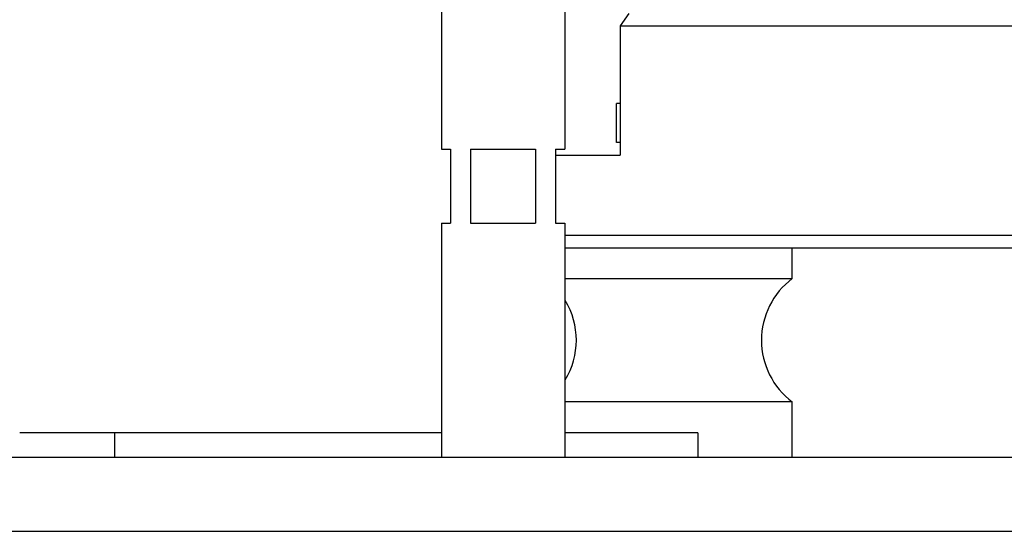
# Model space of a CAD drawing. Header units: millimetres. Extents: x -43833 to -38083, y -3638 to -2112.
# Tile 8 of 114: x -43412 to -43252, y -3386 to -3303. Entities that reach past the tile are written whole.
import ezdxf

# ---------------------------------------------------------------- set-up
doc = ezdxf.new("R2010")
doc.units = ezdxf.units.MM
doc.layers.add('02___PRT_ALL_AXES', color=7, linetype='Continuous')

msp = doc.modelspace()

# ---------------------------------------------------------------- linework, layer by layer
at = {"color": 7, "linetype": 'Continuous'}
for p, q in [((-43343.271, -3224.422), (-43343.271, -3324.422)), ((-43323.271, -3224.422), (-43323.271, -3324.422)), ((-43312.856, -3302.422), (-43314.264, -3304.422)), ((-43314.264, -3304.422), (-43125.506, -3304.422)), ((-43314.264, -3304.422), (-43314.264, -3325.422)), ((-43314.264, -3317.022), (-43314.859, -3317.022)), ((-43314.859, -3323.322), (-43314.859, -3317.022)), ((-43314.264, -3323.322), (-43314.859, -3323.322)), ((-43343.271, -3324.422), (-43341.771, -3324.422)), ((-43341.771, -3324.422), (-43341.771, -3336.422)), ((-43338.539, -3324.422), (-43328.004, -3324.422)), ((-43338.539, -3324.422), (-43338.539, -3336.422)), ((-43328.004, -3324.422), (-43328.004, -3336.422)), ((-43324.771, -3324.422), (-43323.271, -3324.422)), ((-43324.771, -3324.422), (-43324.771, -3336.422)), ((-43324.771, -3325.422), (-43314.264, -3325.422)), ((-43343.271, -3336.422), (-43341.771, -3336.422)), ((-43343.271, -3336.422), (-43343.271, -3374.422)), ((-43338.539, -3336.422), (-43328.004, -3336.422)), ((-43324.771, -3336.422), (-43323.271, -3336.422)), ((-43323.271, -3336.422), (-43323.271, -3374.422)), ((-43071.771, -3338.422), (-43323.271, -3338.422)), ((-43323.271, -3340.422), (-43073.772, -3340.422)), ((-43286.388, -3345.422), (-43286.388, -3340.422)), ((-43323.271, -3345.422), (-43286.388, -3345.422)), ((-43286.388, -3365.422), (-43323.271, -3365.422)), ((-43286.388, -3374.422), (-43286.388, -3365.422)), ((-43343.271, -3370.422), (-43411.614, -3370.422)), ((-43396.179, -3374.422), (-43396.179, -3370.422)), ((-43301.689, -3370.422), (-43323.271, -3370.422)), ((-43301.689, -3370.422), (-43301.689, -3374.422)), ((-42992.271, -3374.422), (-43472.271, -3374.422)), ((-43472.271, -3386.422), (-42992.271, -3386.422))]:
    msp.add_line(p, q, dxfattribs=at)
for centre, start, end in [((-43278.888, -3355.422), 126.8699, 233.1301), ((-43333.888, -3355.422), 328.95677, 31.04323)]:
    msp.add_arc(centre, 12.5, start, end, dxfattribs=at)
at = {"layer": '02___PRT_ALL_AXES', "color": 7, "linetype": 'Continuous'}
for p, q in [((-43343.271, -3224.422), (-43343.271, -3324.422)), ((-43323.271, -3224.422), (-43323.271, -3324.422)), ((-43343.271, -3336.422), (-43343.271, -3374.422)), ((-43323.271, -3336.422), (-43323.271, -3374.422))]:
    msp.add_line(p, q, dxfattribs=at)

doc.saveas('drawing.dxf')
